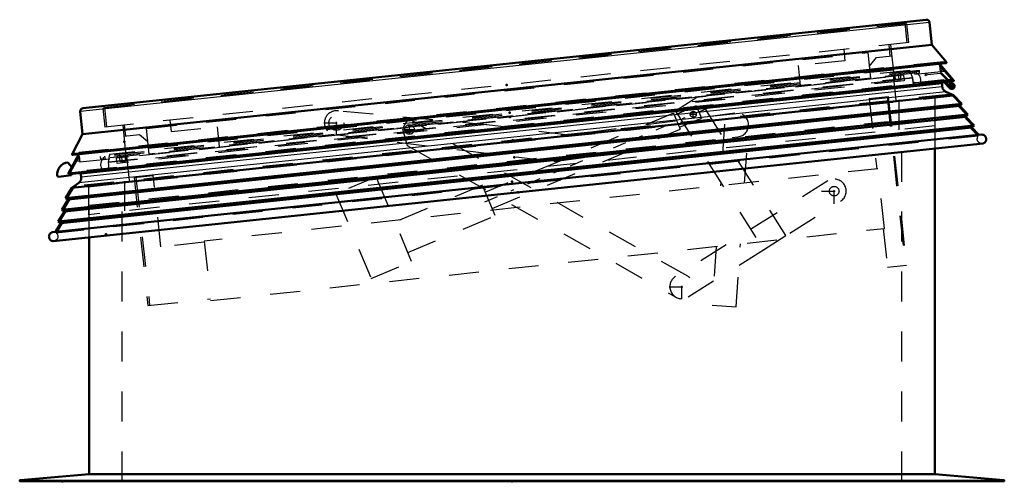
# Model space of a CAD drawing. Header units: millimetres. Extents: x 0 to 428, y 0 to 298.
# Tile 14 of 42: x 185 to 218, y 135 to 150. Entities that reach past the tile are written whole.
import ezdxf

# ---------------------------------------------------------------- set-up
doc = ezdxf.new("R2010")
doc.units = ezdxf.units.MM
doc.linetypes.add('Center', pattern=[1.5, 0.45, -0.5, 0.05, -0.5])
doc.linetypes.add('Dashed', pattern=[2, 1, -1])
for name, color, linetype, lineweight in [('am_0', 7, 'Continuous', 50), ('am_12', 3, 'Continuous', 25), ('am_3', 6, 'Dashed', 25), ('am_6', 2, 'Continuous', 35), ('am_7', 7, 'Center', 25), ('am_9', 7, 'Continuous', 50)]:
    doc.layers.add(name, color=color, linetype=linetype, lineweight=lineweight)

# ---------------------------------------------------------------- blocks, each defined once
blk = doc.blocks.new('42_FGS3001501802511U_0_in_FDFneo150180C2325N1N4N_300Cl0__1203')
at = {"layer": 'am_3'}
for p, q in [((189.708, 146.575), (213.775, 149.105)), ((212.96, 149.21), (212.999, 148.832)), ((213.865, 148.25), (213.775, 149.105)), ((214.511, 148.991), (214.471, 149.369)), ((212.999, 148.832), (211.448, 148.669)), ((213.822, 148.657), (214.053, 148.943)), ((214.053, 148.943), (214.571, 148.997)), ((211.518, 148.003), (211.448, 148.669)), ((213.865, 148.25), (189.797, 145.72)), ((190.483, 146.848), (190.523, 146.47)), ((189.011, 146.311), (188.972, 146.689)), ((189.797, 145.72), (189.708, 146.575)), ((190.523, 146.47), (192.075, 146.633)), ((192.145, 145.967), (192.075, 146.633)), ((189.469, 146.359), (188.952, 146.305)), ((189.755, 146.128), (189.469, 146.359))]:
    blk.add_line(p, q, dxfattribs=at)
at = {"layer": 'am_6'}
for tag, p, flags in [('NB', (219.571, 149.369), 8), ('NN', (219.571, 148.869), 8), ('NT', (219.571, 148.369), 8), ('NBSYN', (219.571, 147.869), 8), ('LINA', (219.571, 147.369), 8), ('CATALOG', (219.571, 146.869), 8), ('IDNR', (219.571, 146.369), 8), ('PN', (219.571, 145.869), 8), ('LODLEVEL', (219.571, 145.369), 8), ('L', (219.571, 144.869), 8), ('W', (219.571, 144.369), 8), ('DP', (219.571, 143.869), 8), ('OP', (219.571, 143.369), 8), ('PPATH', (219.571, 142.869), 8), ('ExcludeFromBOM', (219.571, 141.869), 8), ('PSOL_0', (219.571, 141.369), 9), ('PSOL_1', (219.571, 140.869), 9), ('PSOL_2', (219.571, 140.369), 9)]:
    blk.add_attdef(tag, p, '', height=0.5, dxfattribs=dict(at, flags=flags))
blk = doc.blocks.new('43_Flat_Glass_Skylight_300150180_6_0_in_FDFneo150180C2325N1N4N_300Cl0__1203')
at = {"layer": 'am_3'}
for p, q in [((215.267, 148.254), (215.181, 148.478)), ((215.332, 148.494), (215.337, 148.455)), ((215.267, 148.254), (188.425, 145.433)), ((188.33, 145.152), (215.419, 147.999)), ((215.366, 148.013), (188.379, 145.176)), ((215.469, 148.025), (215.364, 148.014)), ((215.366, 148.013), (215.364, 148.014)), ((215.469, 148.025), (215.467, 148.023)), ((188.315, 145.615), (188.311, 145.654)), ((188.463, 145.67), (188.425, 145.433)), ((188.38, 145.178), (188.275, 145.167)), ((188.277, 145.166), (188.275, 145.167)), ((188.379, 145.176), (188.38, 145.178))]:
    blk.add_line(p, q, dxfattribs=at)
for points in [[(215.366, 148.013), (215.349, 148.026), (215.333, 148.042), (215.319, 148.058), (215.306, 148.076), (215.294, 148.094), (215.285, 148.114), (215.277, 148.134), (215.271, 148.155), (215.267, 148.176), (215.264, 148.198), (215.264, 148.22), (215.265, 148.242), (215.267, 148.254)], [(215.5, 148.07), (215.51, 148.089), (215.518, 148.109), (215.524, 148.13), (215.528, 148.152), (215.53, 148.173), (215.531, 148.195), (215.529, 148.217), (215.526, 148.239), (215.521, 148.26), (215.514, 148.28), (215.505, 148.3), (215.495, 148.319), (215.483, 148.338), (215.469, 148.355), (215.454, 148.37), (215.438, 148.385)], [(215.419, 147.999), (215.412, 147.998), (215.405, 147.999), (215.399, 147.999), (215.392, 148.001), (215.386, 148.003), (215.379, 148.005), (215.373, 148.008), (215.368, 148.012), (215.366, 148.013)], [(215.467, 148.023), (215.463, 148.019), (215.458, 148.014), (215.452, 148.011), (215.446, 148.007), (215.44, 148.004), (215.434, 148.002), (215.427, 148), (215.421, 147.999), (215.419, 147.999)], [(215.469, 148.025), (215.483, 148.043), (215.495, 148.061), (215.5, 148.07)], [(188.231, 145.525), (188.218, 145.508), (188.207, 145.489), (188.197, 145.47), (188.189, 145.449), (188.182, 145.429), (188.178, 145.407), (188.176, 145.385), (188.175, 145.364), (188.176, 145.342), (188.179, 145.32), (188.184, 145.299), (188.191, 145.278), (188.2, 145.258), (188.21, 145.239), (188.222, 145.221), (188.236, 145.204), (188.251, 145.188), (188.267, 145.173), (188.275, 145.167)], [(188.33, 145.152), (188.323, 145.151), (188.316, 145.151), (188.31, 145.152), (188.303, 145.154), (188.297, 145.155), (188.29, 145.158), (188.284, 145.161), (188.279, 145.164), (188.277, 145.166)], [(188.379, 145.176), (188.374, 145.172), (188.369, 145.167), (188.363, 145.163), (188.357, 145.16), (188.351, 145.157), (188.345, 145.155), (188.339, 145.153), (188.332, 145.152), (188.33, 145.152)], [(188.425, 145.433), (188.432, 145.412), (188.437, 145.391), (188.441, 145.37), (188.442, 145.348), (188.442, 145.326), (188.439, 145.304), (188.435, 145.283), (188.429, 145.262), (188.421, 145.242), (188.411, 145.222), (188.4, 145.204), (188.387, 145.186), (188.379, 145.176)]]:
    blk.add_lwpolyline(points, dxfattribs=at)
at = {"layer": 'am_6'}
for tag, p, flags in [('NB', (220.531, 148.494), 8), ('NN', (220.531, 147.994), 8), ('NT', (220.531, 147.494), 8), ('NBSYN', (220.531, 146.994), 8), ('LINA', (220.531, 146.494), 8), ('CATALOG', (220.531, 145.994), 8), ('IDNR', (220.531, 145.494), 8), ('PN', (220.531, 144.994), 8), ('LODLEVEL', (220.531, 144.494), 8), ('L', (220.531, 143.994), 8), ('W', (220.531, 143.494), 8), ('PPATH', (220.531, 142.994), 8), ('ExcludeFromBOM', (220.531, 141.994), 8), ('PSOL_0', (220.531, 141.494), 9), ('PSOL_1', (220.531, 140.994), 9), ('PSOL_2', (220.531, 140.494), 9)]:
    blk.add_attdef(tag, p, '', height=0.5, dxfattribs=dict(at, flags=flags))
blk = doc.blocks.new('44_Flat_Glass_Skylight_300150180_12_0_in_FDFneo150180C2325N1N4N_300Cl0__1203')
at = {"layer": 'am_3'}
for p, q in [((214.959, 148.347), (188.707, 145.587)), ((214.978, 148.166), (188.726, 145.407)), ((214.814, 148.149), (214.795, 148.329)), ((214.959, 148.347), (214.978, 148.166)), ((188.726, 145.407), (188.707, 145.587)), ((188.871, 145.605), (188.89, 145.424))]:
    blk.add_line(p, q, dxfattribs=at)
at = {"layer": 'am_6'}
for tag, p, flags in [('NB', (219.978, 148.347), 8), ('NN', (219.978, 147.847), 8), ('NT', (219.978, 147.347), 8), ('NBSYN', (219.978, 146.847), 8), ('LINA', (219.978, 146.347), 8), ('CATALOG', (219.978, 145.847), 8), ('IDNR', (219.978, 145.347), 8), ('PN', (219.978, 144.847), 8), ('LODLEVEL', (219.978, 144.347), 8), ('L', (219.978, 143.847), 8), ('W', (219.978, 143.347), 8), ('PPATH', (219.978, 142.847), 8), ('ExcludeFromBOM', (219.978, 141.847), 8), ('PSOL_0', (219.978, 141.347), 9), ('PSOL_1', (219.978, 140.847), 9), ('PSOL_2', (219.978, 140.347), 9)]:
    blk.add_attdef(tag, p, '', height=0.5, dxfattribs=dict(at, flags=flags))
blk = doc.blocks.new('45_Flat_Glass_Skylight_300150180_5_0_in_FDFneo150180C2325N1N4N_300Cl0__1203')
at = {"layer": 'am_3'}
for p, q in [((214.667, 148.172), (214.638, 148.452)), ((214.837, 148.472), (214.866, 148.193)), ((214.866, 148.193), (188.83, 145.457)), ((188.83, 145.457), (188.8, 145.736)), ((188.999, 145.757), (189.029, 145.478))]:
    blk.add_line(p, q, dxfattribs=at)
at = {"layer": 'am_6'}
for tag, p, flags in [('NB', (219.866, 148.472), 8), ('NN', (219.866, 147.972), 8), ('NT', (219.866, 147.472), 8), ('NBSYN', (219.866, 146.972), 8), ('LINA', (219.866, 146.472), 8), ('CATALOG', (219.866, 145.972), 8), ('IDNR', (219.866, 145.472), 8), ('PN', (219.866, 144.972), 8), ('LODLEVEL', (219.866, 144.472), 8), ('L', (219.866, 143.972), 8), ('W', (219.866, 143.472), 8), ('PPATH', (219.866, 142.972), 8), ('ExcludeFromBOM', (219.866, 141.972), 8), ('PSOL_0', (219.866, 141.472), 9), ('PSOL_1', (219.866, 140.972), 9), ('PSOL_2', (219.866, 140.472), 9)]:
    blk.add_attdef(tag, p, '', height=0.5, dxfattribs=dict(at, flags=flags))
blk = doc.blocks.new('46_FGS3001501802C4U_0_in_FDFneo150180C2325N1N4N_300Cl0__1203')
at = {"layer": 'am_3'}
for p, q in [((188.306, 147.278), (214.999, 150.083)), ((214.999, 150.083), (215.068, 149.432)), ((188.306, 147.278), (188.375, 146.626))]:
    blk.add_line(p, q, dxfattribs=at)
at = {"layer": 'am_6'}
for tag, p, flags in [('NB', (220.068, 150.083), 8), ('NN', (220.068, 149.583), 8), ('NT', (220.068, 149.083), 8), ('NBSYN', (220.068, 148.583), 8), ('LINA', (220.068, 148.083), 8), ('CATALOG', (220.068, 147.583), 8), ('IDNR', (220.068, 147.083), 8), ('PN', (220.068, 146.583), 8), ('LODLEVEL', (220.068, 146.083), 8), ('L', (220.068, 145.583), 8), ('W', (220.068, 145.083), 8), ('TG', (220.068, 144.583), 8), ('TG1', (220.068, 144.083), 8), ('OC', (220.068, 143.583), 8), ('PPATH', (220.068, 143.083), 8), ('ExcludeFromBOM', (220.068, 142.083), 8), ('PSOL_0', (220.068, 141.583), 9), ('PSOL_1', (220.068, 141.083), 9), ('PSOL_2', (220.068, 140.583), 9), ('PSOL_3', (220.068, 140.083), 9)]:
    blk.add_attdef(tag, p, '', height=0.5, dxfattribs=dict(at, flags=flags))
blk = doc.blocks.new('47_FGS30015018025C3U_0_in_FDFneo150180C2325N1N4N_300Cl0__1203')
at = {"layer": 'am_0'}
for p, q in [((215.711, 150.203), (187.586, 147.247)), ((215.821, 150.114), (215.9, 149.36)), ((215.9, 149.36), (187.576, 146.383)), ((215.9, 149.36), (216.384, 148.783)), ((216.384, 148.783), (187.222, 145.718)), ((187.247, 145.693), (216.366, 148.754)), ((216.16, 148.732), (216.627, 148.188)), ((187.133, 145.049), (216.611, 148.147)), ((216.462, 148.131), (216.589, 148.002)), ((216.618, 148.03), (216.513, 148.137)), ((216.555, 148.008), (216.537, 148.044)), ((187.576, 146.383), (187.497, 147.137)), ((187.222, 145.718), (187.576, 146.383)), ((187.108, 145.086), (187.452, 145.715)), ((187.215, 145.281), (187.078, 145.438)), ((186.772, 144.964), (187.209, 145.01)), ((187.209, 145.01), (187.204, 145.056))]:
    blk.add_line(p, q, dxfattribs=at)
for points in [[(215.821, 150.114), (215.819, 150.123), (215.817, 150.131), (215.815, 150.14), (215.811, 150.148), (215.807, 150.155), (215.802, 150.163), (215.797, 150.169), (215.791, 150.176), (215.784, 150.182), (215.777, 150.187), (215.77, 150.191), (215.762, 150.195), (215.754, 150.198), (215.745, 150.201), (215.737, 150.203), (215.728, 150.204), (215.72, 150.204), (215.711, 150.203)], [(216.384, 148.783), (216.385, 148.781), (216.385, 148.779), (216.385, 148.777), (216.385, 148.775), (216.385, 148.773), (216.385, 148.771), (216.384, 148.77), (216.384, 148.768), (216.383, 148.766), (216.382, 148.764), (216.381, 148.763), (216.38, 148.761), (216.379, 148.76), (216.377, 148.759), (216.376, 148.757), (216.374, 148.756), (216.372, 148.756), (216.37, 148.755), (216.369, 148.754), (216.367, 148.754), (216.366, 148.754)], [(216.627, 148.188), (216.628, 148.186), (216.63, 148.185), (216.631, 148.183), (216.632, 148.181), (216.632, 148.179), (216.633, 148.176), (216.633, 148.174), (216.633, 148.172), (216.633, 148.17), (216.633, 148.168), (216.632, 148.166), (216.632, 148.164), (216.631, 148.162), (216.63, 148.16), (216.629, 148.158), (216.627, 148.156), (216.626, 148.154), (216.624, 148.153), (216.623, 148.152), (216.621, 148.15), (216.619, 148.149), (216.617, 148.148), (216.615, 148.148), (216.613, 148.147), (216.611, 148.147)], [(187.586, 147.247), (187.577, 147.246), (187.569, 147.244), (187.56, 147.241), (187.552, 147.238), (187.545, 147.233), (187.537, 147.229), (187.531, 147.223), (187.524, 147.217), (187.518, 147.211), (187.513, 147.204), (187.509, 147.196), (187.505, 147.188), (187.502, 147.18), (187.499, 147.172), (187.497, 147.163), (187.496, 147.155), (187.496, 147.146), (187.497, 147.137)], [(187.247, 145.693), (187.245, 145.693), (187.243, 145.693), (187.241, 145.693), (187.239, 145.694), (187.237, 145.694), (187.235, 145.695), (187.234, 145.696), (187.232, 145.697), (187.23, 145.698), (187.229, 145.699), (187.228, 145.701), (187.226, 145.702), (187.225, 145.704), (187.224, 145.706), (187.224, 145.707), (187.223, 145.709), (187.223, 145.711), (187.222, 145.713), (187.222, 145.715), (187.222, 145.717), (187.222, 145.718)], [(187.133, 145.049), (187.131, 145.049), (187.129, 145.049), (187.126, 145.049), (187.124, 145.049), (187.122, 145.05), (187.12, 145.051), (187.118, 145.052), (187.116, 145.053), (187.115, 145.054), (187.113, 145.056), (187.112, 145.057), (187.11, 145.059), (187.109, 145.061), (187.108, 145.063), (187.107, 145.065), (187.106, 145.067), (187.106, 145.069), (187.106, 145.071), (187.105, 145.073), (187.105, 145.075), (187.106, 145.078), (187.106, 145.08), (187.107, 145.082), (187.108, 145.084), (187.108, 145.086)]]:
    blk.add_lwpolyline(points, dxfattribs=at)
for centre, radius, start, end in [((216.568, 147.981), 0.07, 115.93, 44.4984), ((216.568, 147.981), 0.03, 115.93, 44.4984), ((187.126, 145.041), 0.4, 96.8594, 186), ((186.768, 145.003), 0.04, 186, 276)]:
    blk.add_arc(centre, radius, start, end, dxfattribs=at)
at = {"layer": 'am_12'}
for p, q in [((215.821, 150.114), (187.497, 147.137)), ((216.627, 148.188), (187.108, 145.086))]:
    blk.add_line(p, q, dxfattribs=at)
at = {"layer": 'am_3'}
for p, q in [((214.624, 150.022), (214.617, 150.088)), ((215.061, 150.068), (188.249, 147.25)), ((215.128, 149.438), (215.061, 150.068)), ((215.128, 149.438), (188.315, 146.62)), ((214.628, 148.45), (214.531, 149.375)), ((216.288, 148.801), (187.313, 145.755)), ((216.117, 148.783), (216.16, 148.732)), ((216.351, 148.758), (216.288, 148.801)), ((216.351, 148.758), (187.26, 145.7)), ((216.326, 148.478), (187.343, 145.432)), ((215.482, 148.51), (188.162, 145.639)), ((215.486, 148.47), (188.166, 145.599)), ((215.169, 148.507), (188.468, 145.701)), ((214.621, 148.519), (189.002, 145.826)), ((215.172, 148.477), (215.169, 148.507)), ((215.345, 148.375), (215.337, 148.455)), ((215.376, 148.459), (215.381, 148.419)), ((215.49, 148.43), (215.482, 148.51)), ((216.152, 148.68), (216.175, 148.462)), ((216.562, 148.203), (216.152, 148.68)), ((216.207, 148.616), (216.16, 148.611)), ((216.231, 148.589), (216.163, 148.582)), ((216.262, 148.552), (216.167, 148.542)), ((216.294, 148.515), (216.171, 148.502)), ((216.513, 148.137), (216.191, 148.464)), ((216.595, 148.151), (187.148, 145.055)), ((216.562, 148.203), (187.169, 145.113)), ((216.54, 148.184), (187.194, 145.1)), ((215.341, 148.415), (188.32, 145.575)), ((215.381, 148.419), (215.49, 148.43)), ((215.751, 148.418), (215.663, 148.371)), ((215.663, 148.371), (215.682, 148.336)), ((215.682, 148.336), (215.763, 148.379)), ((215.763, 148.379), (216.176, 148.422)), ((216.176, 148.422), (216.462, 148.131)), ((216.54, 148.184), (216.562, 148.203)), ((216.595, 148.151), (216.54, 148.184)), ((216.539, 148.04), (216.501, 148.001)), ((216.573, 148.076), (216.545, 148.047)), ((188.249, 147.25), (188.315, 146.62)), ((188.68, 147.362), (188.687, 147.296)), ((188.912, 146.683), (189.009, 145.758)), ((187.47, 145.665), (187.169, 145.113)), ((187.313, 145.755), (187.26, 145.7)), ((187.489, 145.487), (187.366, 145.475)), ((187.485, 145.527), (187.39, 145.517)), ((187.481, 145.567), (187.413, 145.56)), ((187.478, 145.597), (187.43, 145.592)), ((187.452, 145.715), (187.484, 145.773)), ((187.493, 145.448), (187.47, 145.665)), ((188.162, 145.639), (188.17, 145.559)), ((188.17, 145.559), (188.28, 145.571)), ((188.28, 145.571), (188.276, 145.61)), ((188.315, 145.615), (188.324, 145.535)), ((188.468, 145.701), (188.471, 145.671)), ((187.204, 145.056), (187.194, 145.158)), ((187.194, 145.1), (187.148, 145.055)), ((187.169, 145.113), (187.194, 145.1))]:
    blk.add_line(p, q, dxfattribs=at)
for points in [[(216.366, 148.754), (216.364, 148.754), (216.362, 148.754), (216.36, 148.754), (216.358, 148.754), (216.356, 148.755), (216.354, 148.756), (216.353, 148.756), (216.351, 148.757), (216.351, 148.758)], [(216.611, 148.147), (216.609, 148.147), (216.606, 148.147), (216.604, 148.147), (216.602, 148.148), (216.6, 148.148), (216.598, 148.149), (216.596, 148.15), (216.595, 148.151)], [(187.26, 145.7), (187.259, 145.699), (187.257, 145.697), (187.256, 145.696), (187.254, 145.695), (187.252, 145.695), (187.25, 145.694), (187.249, 145.694), (187.247, 145.693), (187.247, 145.693)], [(187.148, 145.055), (187.146, 145.054), (187.144, 145.053), (187.142, 145.052), (187.14, 145.051), (187.138, 145.05), (187.136, 145.049), (187.134, 145.049), (187.133, 145.049)]]:
    blk.add_lwpolyline(points, dxfattribs=at)
at = {"layer": 'am_6'}
for tag, p, flags in [('NB', (221.638, 150.204), 8), ('NN', (221.638, 149.704), 8), ('NT', (221.638, 149.204), 8), ('NBSYN', (221.638, 148.704), 8), ('LINA', (221.638, 148.204), 8), ('CATALOG', (221.638, 147.704), 8), ('IDNR', (221.638, 147.204), 8), ('PN', (221.638, 146.704), 8), ('LODLEVEL', (221.638, 146.204), 8), ('L', (221.638, 145.704), 8), ('W', (221.638, 145.204), 8), ('DP', (221.638, 144.704), 8), ('OP', (221.638, 144.204), 8), ('OC', (221.638, 143.704), 8), ('ExcludeFromBOM', (221.638, 142.704), 8), ('PSOL_0', (221.638, 142.204), 9), ('PSOL_1', (221.638, 141.704), 9), ('PSOL_2', (221.638, 141.204), 9)]:
    blk.add_attdef(tag, p, '', height=0.5, dxfattribs=dict(at, flags=flags))
blk = doc.blocks.new('48_Flat_Glass_Skylight_3001501802_2_0_in_FDFneo150180C2325N1N4N_300Cl0__1203')
at = {"layer": 'am_0'}
for p, q in [((216.313, 148.116), (216.504, 147.918)), ((216.498, 147.981), (216.364, 148.121)), ((216.238, 148.063), (216.248, 147.963)), ((216.366, 147.801), (216.626, 147.685)), ((216.428, 148.054), (216.435, 147.989)), ((216.484, 148.012), (216.504, 148.009)), ((216.626, 147.685), (187.215, 144.594)), ((216.626, 147.685), (216.902, 147.393)), ((216.902, 147.393), (187.005, 144.251)), ((216.829, 147.324), (187.091, 144.199)), ((216.902, 147.393), (216.829, 147.324)), ((216.829, 147.324), (217.104, 147.034)), ((217.104, 147.034), (186.882, 143.857)), ((217.031, 146.965), (186.968, 143.805)), ((217.104, 147.034), (217.031, 146.965)), ((217.031, 146.965), (217.306, 146.674)), ((217.306, 146.674), (186.759, 143.464)), ((217.234, 146.606), (186.845, 143.412)), ((217.306, 146.674), (217.234, 146.606)), ((217.234, 146.606), (217.466, 146.36)), ((217.556, 146.369), (186.579, 143.113)), ((217.609, 146.073), (186.588, 142.813)), ((187.526, 144.944), (187.516, 145.044)), ((187.005, 144.251), (187.215, 144.594)), ((187.215, 144.594), (187.445, 144.761)), ((186.882, 143.857), (187.091, 144.199)), ((187.091, 144.199), (187.005, 144.251)), ((186.968, 143.805), (186.882, 143.857)), ((186.759, 143.464), (186.968, 143.805)), ((186.668, 143.123), (186.845, 143.412)), ((186.845, 143.412), (186.759, 143.464))]:
    blk.add_line(p, q, dxfattribs=at)
for points in [[(216.238, 148.063), (216.237, 148.07), (216.235, 148.077), (216.233, 148.084), (216.23, 148.091), (216.226, 148.097), (216.222, 148.103), (216.22, 148.106)], [(216.366, 147.801), (216.35, 147.809), (216.335, 147.818), (216.321, 147.828), (216.308, 147.84), (216.296, 147.852), (216.285, 147.866), (216.276, 147.88), (216.267, 147.896), (216.26, 147.912), (216.255, 147.928), (216.251, 147.945), (216.248, 147.963)], [(217.609, 146.073), (217.621, 146.078), (217.633, 146.084), (217.645, 146.091), (217.655, 146.098), (217.665, 146.107), (217.675, 146.117), (217.683, 146.127), (217.69, 146.138), (217.697, 146.149), (217.702, 146.162), (217.706, 146.174), (217.71, 146.187), (217.712, 146.2), (217.713, 146.213), (217.712, 146.227), (217.711, 146.24), (217.709, 146.253), (217.705, 146.266), (217.7, 146.278), (217.694, 146.29), (217.688, 146.301), (217.68, 146.312), (217.671, 146.322), (217.662, 146.331), (217.651, 146.34), (217.64, 146.347), (217.629, 146.353), (217.617, 146.359), (217.604, 146.363), (217.591, 146.366), (217.578, 146.368), (217.565, 146.369), (217.556, 146.369)], [(187.526, 144.944), (187.527, 144.926), (187.527, 144.909), (187.525, 144.892), (187.522, 144.875), (187.517, 144.858), (187.51, 144.842), (187.502, 144.826), (187.493, 144.811), (187.483, 144.797), (187.471, 144.784), (187.459, 144.772), (187.445, 144.761)], [(187.524, 145.09), (187.521, 145.083), (187.519, 145.076), (187.517, 145.069), (187.516, 145.062), (187.515, 145.055), (187.516, 145.047), (187.516, 145.044)], [(186.579, 143.113), (186.566, 143.111), (186.553, 143.107), (186.541, 143.101), (186.529, 143.095), (186.518, 143.088), (186.507, 143.08), (186.498, 143.071), (186.489, 143.061), (186.481, 143.051), (186.474, 143.039), (186.467, 143.028), (186.462, 143.015), (186.458, 143.003), (186.456, 142.99), (186.454, 142.977), (186.453, 142.963), (186.454, 142.95), (186.456, 142.937), (186.459, 142.924), (186.463, 142.911), (186.468, 142.899), (186.474, 142.887), (186.481, 142.876), (186.489, 142.866), (186.498, 142.856), (186.508, 142.847), (186.519, 142.839), (186.53, 142.832), (186.542, 142.826), (186.554, 142.821), (186.566, 142.817), (186.579, 142.814), (186.588, 142.813)]]:
    blk.add_lwpolyline(points, dxfattribs=at)
for radius, start, end in [(0.09, 115.0271, 159.4798), (0.09, 224.3964, 83.4408), (0.05, 97.6285, 115.93)]:
    blk.add_arc((216.568, 147.981), radius, start, end, dxfattribs=at)
at = {"layer": 'am_12'}
for p, q in [((216.366, 147.801), (187.445, 144.761)), ((216.238, 148.063), (187.516, 145.044)), ((216.248, 147.963), (187.526, 144.944))]:
    blk.add_line(p, q, dxfattribs=at)
at = {"layer": 'am_3'}
for p, q in [((187.591, 145.136), (216.279, 148.151)), ((215.251, 148.265), (188.439, 145.446)), ((214.706, 147.523), (214.62, 148.339)), ((214.664, 148.344), (214.678, 148.204)), ((215.251, 148.265), (215.274, 148.046)), ((215.369, 148.096), (215.289, 148.117)), ((215.289, 148.117), (215.29, 148.088)), ((216.295, 148.193), (215.369, 148.096)), ((216.279, 148.151), (216.313, 148.116)), ((216.364, 148.121), (216.295, 148.193)), ((215.29, 148.088), (215.294, 148.048)), ((216.532, 147.946), (216.498, 147.981)), ((216.504, 148.009), (216.524, 148.005)), ((216.6, 147.648), (187.248, 144.563)), ((216.465, 147.708), (187.367, 144.65)), ((216.6, 147.648), (216.465, 147.708)), ((216.84, 147.395), (216.6, 147.648)), ((216.84, 147.395), (187.066, 144.265)), ((216.767, 147.326), (187.151, 144.213)), ((216.767, 147.326), (216.84, 147.395)), ((217.042, 147.035), (216.767, 147.326)), ((217.042, 147.035), (186.943, 143.872)), ((216.969, 146.967), (187.028, 143.82)), ((216.969, 146.967), (217.042, 147.035)), ((217.244, 146.676), (216.969, 146.967)), ((217.244, 146.676), (186.82, 143.478)), ((217.171, 146.607), (186.905, 143.426)), ((217.171, 146.607), (217.244, 146.676)), ((217.447, 146.316), (217.171, 146.607)), ((217.447, 146.316), (186.696, 143.084)), ((189.012, 145.507), (188.997, 145.646)), ((189.041, 145.651), (189.127, 144.835)), ((188.462, 145.228), (188.439, 145.446)), ((187.248, 144.563), (187.066, 144.265)), ((187.367, 144.65), (187.248, 144.563)), ((187.151, 144.213), (186.943, 143.872)), ((187.066, 144.265), (187.151, 144.213)), ((186.943, 143.872), (187.028, 143.82)), ((187.028, 143.82), (186.82, 143.478)), ((186.905, 143.426), (186.696, 143.084)), ((186.82, 143.478), (186.905, 143.426))]:
    blk.add_line(p, q, dxfattribs=at)
for points in [[(216.22, 148.106), (216.215, 148.111), (216.21, 148.117), (216.204, 148.121), (216.198, 148.125), (216.192, 148.129), (216.185, 148.132), (216.178, 148.134), (216.171, 148.136), (216.164, 148.137), (216.157, 148.138), (216.149, 148.138), (216.145, 148.137)], [(217.576, 146.07), (217.563, 146.069), (217.55, 146.07), (217.537, 146.072), (217.524, 146.076), (217.511, 146.08), (217.499, 146.085), (217.487, 146.092), (217.476, 146.099), (217.466, 146.107), (217.457, 146.117), (217.448, 146.127), (217.44, 146.137), (217.433, 146.149), (217.427, 146.161), (217.423, 146.173), (217.419, 146.186), (217.416, 146.199), (217.415, 146.212), (217.415, 146.225), (217.416, 146.238), (217.418, 146.251), (217.421, 146.264), (217.425, 146.277), (217.43, 146.289), (217.437, 146.301), (217.444, 146.312), (217.447, 146.316)], [(187.591, 145.136), (187.583, 145.135), (187.576, 145.133), (187.569, 145.131), (187.563, 145.128), (187.556, 145.125), (187.55, 145.121), (187.544, 145.116), (187.539, 145.111), (187.534, 145.105), (187.53, 145.1), (187.526, 145.093), (187.524, 145.09)], [(186.696, 143.084), (186.706, 143.075), (186.715, 143.065), (186.723, 143.054), (186.73, 143.043), (186.736, 143.032), (186.741, 143.019), (186.745, 143.007), (186.748, 142.994), (186.75, 142.981), (186.751, 142.967), (186.75, 142.954), (186.749, 142.941), (186.746, 142.928), (186.742, 142.915), (186.737, 142.903), (186.731, 142.891), (186.724, 142.88), (186.716, 142.869), (186.707, 142.86), (186.697, 142.851), (186.687, 142.843), (186.675, 142.835), (186.664, 142.829), (186.651, 142.824), (186.639, 142.82), (186.626, 142.817), (186.621, 142.816)]]:
    blk.add_lwpolyline(points, dxfattribs=at)
for radius, start, end in [(0.05, 115.93, 150.9363), (0.09, 83.4408, 115.0271), (0.05, 224.5838, 97.6285)]:
    blk.add_arc((216.568, 147.981), radius, start, end, dxfattribs=at)
at = {"layer": 'am_7'}
for p, q in [((216.474, 147.981), (216.663, 147.981)), ((216.568, 147.886), (216.568, 148.075))]:
    blk.add_line(p, q, dxfattribs=at)
at = {"layer": 'am_6'}
for tag, p, flags in [('NB', (222.713, 148.344), 8), ('NN', (222.713, 147.844), 8), ('NT', (222.713, 147.344), 8), ('NBSYN', (222.713, 146.844), 8), ('LINA', (222.713, 146.344), 8), ('CATALOG', (222.713, 145.844), 8), ('IDNR', (222.713, 145.344), 8), ('PN', (222.713, 144.844), 8), ('LODLEVEL', (222.713, 144.344), 8), ('L', (222.713, 143.844), 8), ('W', (222.713, 143.344), 8), ('DP', (222.713, 142.844), 8), ('ExcludeFromBOM', (222.713, 141.844), 8), ('PSOL_0', (222.713, 141.344), 9), ('PSOL_1', (222.713, 140.844), 9)]:
    blk.add_attdef(tag, p, '', height=0.5, dxfattribs=dict(at, flags=flags))
blk = doc.blocks.new('49_FGS30015018025314U_0_in_FDFneo150180C2325N1N4N_300Cl0__1203')
at = {"layer": 'am_3'}
for p, q in [((214.796, 147.533), (214.796, 146.533)), ((215.996, 147.659), (215.996, 146.659)), ((215.996, 146.659), (187.776, 143.693)), ((187.776, 144.693), (187.776, 143.693)), ((188.976, 144.819), (188.976, 143.819))]:
    blk.add_line(p, q, dxfattribs=at)
at = {"layer": 'am_6'}
for tag, p, flags in [('NB', (220.996, 147.659), 8), ('NN', (220.996, 147.159), 8), ('NT', (220.996, 146.659), 8), ('NBSYN', (220.996, 146.159), 8), ('LINA', (220.996, 145.659), 8), ('CATALOG', (220.996, 145.159), 8), ('IDNR', (220.996, 144.659), 8), ('PN', (220.996, 144.159), 8), ('LODLEVEL', (220.996, 143.659), 8), ('L', (220.996, 143.159), 8), ('W', (220.996, 142.659), 8), ('DP', (220.996, 142.159), 8), ('OP', (220.996, 141.659), 8), ('BA', (220.996, 141.159), 8), ('ExcludeFromBOM', (220.996, 140.159), 8), ('PSOL_0', (220.996, 139.659), 9), ('PSOL_1', (220.996, 139.159), 9), ('PSOL_2', (220.996, 138.659), 9)]:
    blk.add_attdef(tag, p, '', height=0.5, dxfattribs=dict(at, flags=flags))
blk = doc.blocks.new('50_FGS30015018025C310U_0_in_FDFneo150180C2325N1N4N_300Cl0__1203')
at = {"layer": 'am_3'}
for p, q in [((208.094, 147.627), (207.351, 147.156)), ((211.025, 142.996), (208.094, 147.627)), ((213.811, 147.57), (214.445, 147.638)), ((213.811, 147.57), (214.063, 145.223)), ((214.405, 147.634), (215.009, 142.006)), ((214.445, 147.638), (215.049, 142.01)), ((201.244, 146.675), (196.118, 147.154)), ((208.041, 147.326), (207.312, 147.019)), ((207.351, 147.156), (210.281, 142.526)), ((207.941, 147.145), (207.926, 147.144)), ((208.041, 147.326), (208.211, 146.92)), ((198.437, 146.901), (198.242, 146.556)), ((207.758, 141.639), (198.437, 146.901)), ((207.285, 147.083), (201.013, 144.442)), ((209.333, 147.087), (203.782, 146.345)), ((207.285, 147.083), (207.51, 146.549)), ((207.483, 146.613), (208.211, 146.92)), ((198.242, 146.556), (198.395, 146.007)), ((201.238, 143.907), (207.51, 146.549)), ((203.782, 146.345), (201.244, 146.675)), ((208.987, 146.717), (208.848, 144.664)), ((209.656, 144.75), (209.785, 146.663)), ((196.085, 146.365), (203.294, 145.473)), ((203.294, 145.473), (209.439, 146.294)), ((198.395, 146.007), (207.365, 140.942)), ((214.103, 145.228), (191.63, 142.816)), ((214.316, 143.239), (214.103, 145.228)), ((189.292, 144.939), (189.929, 145.007)), ((189.292, 144.939), (189.751, 140.663)), ((189.352, 144.945), (189.811, 140.67)), ((190.185, 142.621), (189.929, 145.007)), ((197.361, 144.955), (196.016, 144.388)), ((198.549, 142.135), (197.361, 144.955)), ((200.912, 144.681), (197.994, 143.452)), ((201.339, 143.667), (200.912, 144.681)), ((212.43, 144.82), (207.349, 141.629)), ((196.016, 144.388), (197.203, 141.568)), ((207.774, 140.952), (212.856, 144.142)), ((198.421, 142.438), (201.339, 143.667)), ((191.843, 140.827), (214.316, 143.239)), ((214.276, 143.235), (214.415, 141.942)), ((210.281, 142.526), (211.025, 142.996)), ((191.634, 142.776), (190.185, 142.621)), ((191.63, 142.816), (191.843, 140.827)), ((208.711, 142.637), (208.577, 140.671)), ((209.376, 140.617), (209.518, 142.724)), ((197.203, 141.568), (198.549, 142.135)), ((214.415, 141.942), (215.049, 142.01)), ((189.751, 140.663), (191.837, 140.887)), ((208.577, 140.671), (209.376, 140.617))]:
    blk.add_line(p, q, dxfattribs=at)
blk.add_lwpolyline([(207.952, 146.946), (207.982, 146.954), (207.983, 146.954)], dxfattribs=at)
for centre, radius in [((207.942, 147.045), 0.1), ((196.038, 146.762), 0.25), ((198.475, 146.539), 0.16), ((212.643, 144.481), 0.16)]:
    blk.add_circle(centre, radius, dxfattribs=at)
for centre, start, end in [((196.038, 146.762), 78.5663, 276.6842), ((209.386, 146.69), 277.605, 176.125), ((212.643, 144.481), 302.1204, 122.1204), ((207.561, 141.291), 122.1204, 60.5517)]:
    blk.add_arc(centre, 0.4, start, end, dxfattribs=at)
at = {"layer": 'am_7'}
for p, q in [((196.038, 146.342), (196.038, 147.182)), ((208.538, 147.297), (200.695, 143.993)), ((207.942, 146.94), (207.942, 147.15)), ((207.837, 147.045), (208.047, 147.045)), ((195.618, 146.762), (196.458, 146.762)), ((198.307, 146.539), (198.643, 146.539)), ((198.475, 146.371), (198.475, 146.707)), ((212.643, 144.061), (212.643, 144.901)), ((212.223, 144.481), (213.063, 144.481)), ((207.561, 140.871), (207.561, 141.711)), ((207.141, 141.291), (207.981, 141.291))]:
    blk.add_line(p, q, dxfattribs=at)
at = {"layer": 'am_6'}
for tag, p, flags in [('NB', (220.049, 147.638), 8), ('NN', (220.049, 147.138), 8), ('NT', (220.049, 146.638), 8), ('NBSYN', (220.049, 146.138), 8), ('LINA', (220.049, 145.638), 8), ('CATALOG', (220.049, 145.138), 8), ('IDNR', (220.049, 144.638), 8), ('PN', (220.049, 144.138), 8), ('LODLEVEL', (220.049, 143.638), 8), ('L', (220.049, 143.138), 8), ('W', (220.049, 142.638), 8), ('DP', (220.049, 142.138), 8), ('OP', (220.049, 141.638), 8), ('OC', (220.049, 141.138), 8), ('BA', (220.049, 140.638), 8), ('ExcludeFromBOM', (220.049, 139.638), 8), ('PSOL_0', (220.049, 139.138), 9), ('PSOL_1', (220.049, 138.638), 9), ('PSOL_2', (220.049, 138.138), 9), ('PSOL_3', (220.049, 137.638), 9)]:
    blk.add_attdef(tag, p, '', height=0.5, dxfattribs=dict(at, flags=flags))
blk = doc.blocks.new('51_FGS30015018025301U_0_in_FDFneo150180C2325N1N4N_300Cl0__1203')
at = {"layer": 'am_0'}
for p, q in [((215.997, 145.904), (215.997, 135.038)), ((187.795, 135.038), (187.795, 142.94)), ((185.494, 134.837), (187.795, 135.038)), ((187.795, 135.038), (215.997, 135.038)), ((215.997, 135.038), (218.298, 134.837)), ((185.496, 134.797), (218.296, 134.797))]:
    blk.add_line(p, q, dxfattribs=at)
for points in [[(185.494, 134.837), (185.493, 134.836), (185.491, 134.836), (185.489, 134.836), (185.488, 134.835), (185.486, 134.834), (185.485, 134.833), (185.483, 134.832), (185.482, 134.831), (185.481, 134.83), (185.48, 134.828), (185.479, 134.827), (185.478, 134.825), (185.477, 134.824), (185.477, 134.822), (185.476, 134.82), (185.476, 134.819), (185.476, 134.817), (185.476, 134.815), (185.476, 134.813), (185.477, 134.812), (185.477, 134.81), (185.478, 134.808), (185.479, 134.807), (185.48, 134.805), (185.481, 134.804), (185.482, 134.803), (185.483, 134.801), (185.485, 134.8), (185.486, 134.799), (185.488, 134.799), (185.489, 134.798), (185.491, 134.797), (185.493, 134.797), (185.494, 134.797), (185.496, 134.797)], [(218.296, 134.797), (218.298, 134.797), (218.3, 134.797), (218.301, 134.797), (218.303, 134.798), (218.305, 134.799), (218.306, 134.799), (218.308, 134.8), (218.309, 134.801), (218.31, 134.803), (218.311, 134.804), (218.312, 134.805), (218.313, 134.807), (218.314, 134.808), (218.315, 134.81), (218.315, 134.812), (218.316, 134.813), (218.316, 134.815), (218.316, 134.817), (218.316, 134.819), (218.316, 134.82), (218.315, 134.822), (218.315, 134.824), (218.314, 134.825), (218.313, 134.827), (218.312, 134.828), (218.311, 134.83), (218.31, 134.831), (218.309, 134.832), (218.308, 134.833), (218.306, 134.834), (218.305, 134.835), (218.303, 134.836), (218.301, 134.836), (218.3, 134.836), (218.298, 134.837)]]:
    blk.add_lwpolyline(points, dxfattribs=at)
at = {"layer": 'am_12'}
blk.add_line((185.494, 134.837), (218.298, 134.837), dxfattribs=at)
at = {"layer": 'am_3'}
for p, q in [((187.795, 144.01), (214.306, 146.797)), ((214.306, 146.797), (215.997, 146.797)), ((214.896, 134.797), (214.896, 146.797)), ((215.997, 146.797), (215.997, 145.904)), ((187.795, 142.94), (187.795, 144.01)), ((188.896, 134.797), (188.896, 144.126))]:
    blk.add_line(p, q, dxfattribs=at)
at = {"layer": 'am_6'}
for tag, p, flags in [('NB', (223.316, 146.797), 8), ('NN', (223.316, 146.297), 8), ('NT', (223.316, 145.797), 8), ('NBSYN', (223.316, 145.297), 8), ('LINA', (223.316, 144.797), 8), ('CATALOG', (223.316, 144.297), 8), ('IDNR', (223.316, 143.797), 8), ('PN', (223.316, 143.297), 8), ('LODLEVEL', (223.316, 142.797), 8), ('L', (223.316, 142.297), 8), ('W', (223.316, 141.797), 8), ('DP', (223.316, 141.297), 8), ('OP', (223.316, 140.797), 8), ('BA', (223.316, 140.297), 8), ('RT', (223.316, 139.797), 8), ('ExcludeFromBOM', (223.316, 138.797), 8), ('PSOL_0', (223.316, 138.297), 9), ('PSOL_1', (223.316, 137.797), 9), ('PSOL_2', (223.316, 137.297), 9)]:
    blk.add_attdef(tag, p, '', height=0.5, dxfattribs=dict(at, flags=flags))

msp = doc.modelspace()

# ---------------------------------------------------------------- linework, layer by layer
at = {"layer": 'am_9'}
for p in [(201.721, 148.029), (201.721, 148.029), (216.568, 147.981), (216.568, 147.981), (201.819, 147.104), (201.819, 147.104), (201.819, 147.104), (201.834, 146.955), (201.834, 146.955), (201.868, 146.637), (201.916, 146.179), (201.916, 146.179), (201.916, 146.179), (188.97, 146.128), (201.976, 145.609), (201.991, 145.468), (201.991, 145.468), (201.991, 145.468), (201.991, 145.468), (201.991, 145.468), (201.896, 144.797), (202.099, 144.443), (188.351, 143.039), (188.351, 143.039), (186.896, 134.797), (201.896, 134.797), (201.896, 134.797), (201.896, 134.797), (201.896, 134.797)]:
    msp.add_point(p, dxfattribs=at)

# ---------------------------------------------------------------- block references
for name in ['47_FGS30015018025C3U_0_in_FDFneo150180C2325N1N4N_300Cl0__1203', '46_FGS3001501802C4U_0_in_FDFneo150180C2325N1N4N_300Cl0__1203', '42_FGS3001501802511U_0_in_FDFneo150180C2325N1N4N_300Cl0__1203', '43_Flat_Glass_Skylight_300150180_6_0_in_FDFneo150180C2325N1N4N_300Cl0__1203', '45_Flat_Glass_Skylight_300150180_5_0_in_FDFneo150180C2325N1N4N_300Cl0__1203', '48_Flat_Glass_Skylight_3001501802_2_0_in_FDFneo150180C2325N1N4N_300Cl0__1203', '44_Flat_Glass_Skylight_300150180_12_0_in_FDFneo150180C2325N1N4N_300Cl0__1203', '49_FGS30015018025314U_0_in_FDFneo150180C2325N1N4N_300Cl0__1203', '50_FGS30015018025C310U_0_in_FDFneo150180C2325N1N4N_300Cl0__1203', '51_FGS30015018025301U_0_in_FDFneo150180C2325N1N4N_300Cl0__1203']:
    msp.add_blockref(name, (0, 0))

doc.saveas('drawing.dxf')
